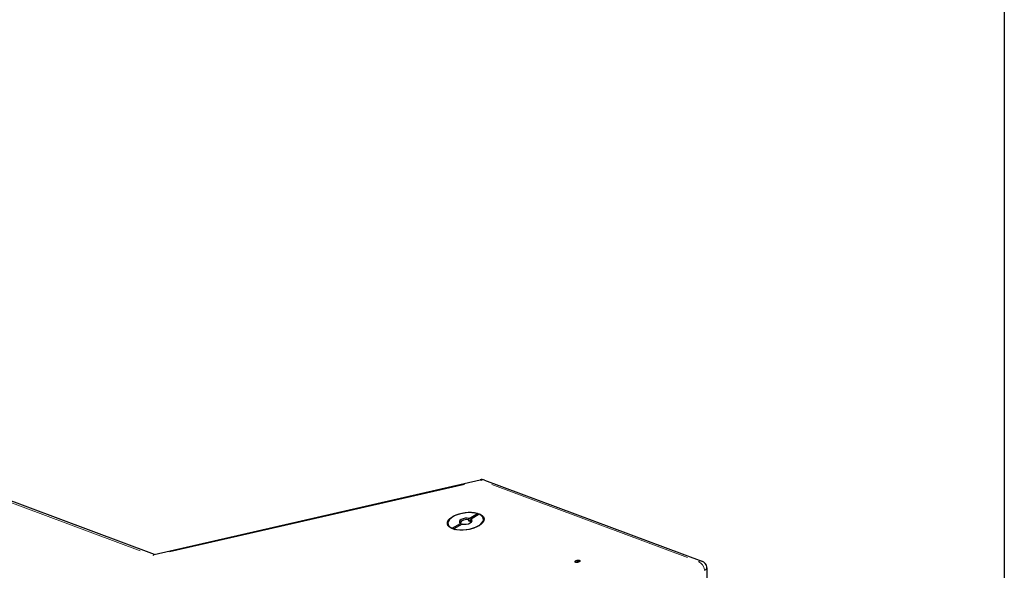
# Model space of a CAD drawing. Header units: millimetres. Extents: x 90 to 4365, y 90 to 3088.
# Tile 36 of 40: x 3787 to 4365, y 1184 to 1507. Entities that reach past the tile are written whole.
import ezdxf

# ---------------------------------------------------------------- set-up
doc = ezdxf.new("R2010")
doc.units = ezdxf.units.MM
doc.header["$LTSCALE"] = 15
doc.layers.add('Border (ISO)', color=7, linetype='Continuous', lineweight=25)
doc.layers.add('Visibile (ISO)', color=7, linetype='Continuous', lineweight=25)
doc.layers.add('Visibile sottile (ISO)', color=9, linetype='Continuous', lineweight=18, true_color=0x808080)

# ---------------------------------------------------------------- blocks, each defined once
blk = doc.blocks.new('Bordi Bordo di default')
at = {"layer": 'Border (ISO)', "flags": 128}
blk.add_lwpolyline([(6, 6), (6, 204), (291, 204), (291, 6), (6, 6)], dxfattribs=at)

msp = doc.modelspace()

# ---------------------------------------------------------------- linework, layer by layer
at = {"layer": 'Visibile (ISO)'}
for p, q in [((3866.254, 1193.764), (3716.586, 1249.439)), ((3866.115, 1193.732), (4057.341, 1237.508)), ((4059.914, 1237.339), (4187.568, 1189.852)), ((4050.722, 1213.347), (4050.613, 1214.128)), ((4051.751, 1213.94), (4050.722, 1213.347)), ((4050.979, 1214.915), (4055.787, 1217.684)), ((4051.657, 1213.739), (4051.767, 1212.959)), ((4056.831, 1217.295), (4052.024, 1214.526)), ((4042.065, 1208.521), (4040.43, 1209.425)), ((4040.975, 1209.154), (4045.783, 1211.923)), ((4046.827, 1211.534), (4042.02, 1208.766)), ((4042.398, 1208.553), (4042.253, 1208.47)), ((4046.299, 1211.643), (4046.353, 1211.261)), ((4056.771, 1210.583), (4058.095, 1211.902)), ((4190.451, 1185.951), (4190.451, 609.008))]:
    msp.add_line(p, q, dxfattribs=at)
for centre, start, end in [((4058.345, 1233.121), 69.595057, 102.894095), ((4185.999, 1185.635), 7.980571, 69.595057)]:
    msp.add_arc(centre, 4.5, start, end, dxfattribs=at)
for centre, major_axis, ratio, start_param, end_param in [((4048.903, 1213.225), (-10.398, -1.458), 0.4667283, 3.9254863, 6.9241001), ((4048.903, 1213.225), (10.398, 1.458), 0.4667283, 3.9254863, 6.9241001), ((4048.903, 1213.225), (-3.714, -0.521), 0.4667283, 4.0553548, 6.7942316), ((4048.978, 1212.691), (-3.111, -0.436), 0.4667283, 4.0951036, 6.7544828), ((4048.903, 1213.225), (3.714, 0.521), 0.4667283, 4.0553548, 6.7942316), ((4048.978, 1212.691), (3.111, 0.436), 0.4667283, 5.8769037, 6.7544828), ((4049.087, 1211.911), (-3.111, -0.436), 0.4667283, 3.6128902, 4.0951036), ((3865.947, 1189.077), (0.306, 4.666), 0.31307, 0.0933528, 0.5858588), ((4113.534, 1189.294), (-0.207, -0.029), 0.4667283, 4.3460016, 6.8526507), ((4112.782, 1188.949), (0.724, 0.102), 0.4667283, 0.067557, 0.5694653), ((4113.81, 1189.746), (0.724, 0.102), 0.4667283, 4.3459997, 5.805455), ((4114.665, 1189.662), (0.207, 0.029), 0.4667283, 0.1572095, 2.6638623), ((4115.575, 1189.859), (-0.724, -0.102), 0.4667283, 0.1572095, 1.6166648), ((4115.679, 1189.431), (0.207, 0.029), 0.4667283, 1.0635564, 1.6166648), ((4185.999, 1185.635), (4.456, 0.625), 0.4667283, 5.4247932, 6.2831853)]:
    msp.add_ellipse(centre, major_axis=major_axis, ratio=ratio, start_param=start_param, end_param=end_param, dxfattribs=at)
for centre, major_axis in [((4048.903, 1213.225), (10.77, 1.51)), ((4114.455, 1189.719), (1.485, 0.208))]:
    msp.add_ellipse(centre, major_axis=major_axis, ratio=0.4667283, dxfattribs=at)
for points, weights in [([(4050.613, 1214.128), (4050.78, 1214.485), (4050.979, 1214.915)], [1, 1.00412650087, 1]), ([(4052.024, 1214.526), (4051.824, 1214.097), (4051.657, 1213.739)], [1, 1.00412650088, 1]), ([(4055.787, 1217.684), (4055.464, 1216.977), (4055.173, 1216.34)], [1, 1.00203510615, 1.00129954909]), ([(4042.138, 1208.501), (4041.598, 1208.804), (4040.975, 1209.154)], [1.00040734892, 1.00276981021, 1]), ([(4042.02, 1208.766), (4042.408, 1208.548), (4042.763, 1208.348)], [1, 1.00172353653, 1.00145983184]), ([(4045.783, 1211.923), (4046.064, 1211.77), (4046.299, 1211.643)], [1, 1.00412650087, 1])]:
    msp.add_rational_spline(points, weights, degree=2, dxfattribs=at)
at = {"layer": 'Visibile sottile (ISO)'}
for p, q in [((3722.011, 1246.356), (3857.848, 1195.825)), ((3875.014, 1195.22), (4048.173, 1234.86)), ((4064.176, 1234.688), (4179.064, 1191.95)), ((4113.598, 1189.376), (4113.64, 1189.057)), ((4114.48, 1189.648), (4114.573, 1189.062)), ((4114.871, 1189.676), (4114.936, 1189.135)), ((4115.656, 1189.522), (4115.667, 1189.447))]:
    msp.add_line(p, q, dxfattribs=at)
for centre, major_axis, ratio, start_param, end_param in [((4058.345, 1233.121), (-1.004, 4.387), 0.1602054, 5.8153046, 6.25856), ((4058.345, 1233.121), (1.569, 4.218), 0.6693079, 0.0339606, 0.645251), ((4185.999, 1185.635), (1.569, 4.218), 0.6693079, 0.0339606, 0.645251), ((4185.999, 1185.635), (-2.246, 3.9), 0.5780931, 4.1819973, 5.595714)]:
    msp.add_ellipse(centre, major_axis=major_axis, ratio=ratio, start_param=start_param, end_param=end_param, dxfattribs=at)

# ---------------------------------------------------------------- block references
at = {"xscale": 15, "yscale": 15, "zscale": 15}
msp.add_blockref('Bordi Bordo di default', (0, 0), dxfattribs=at)

doc.saveas('drawing.dxf')
